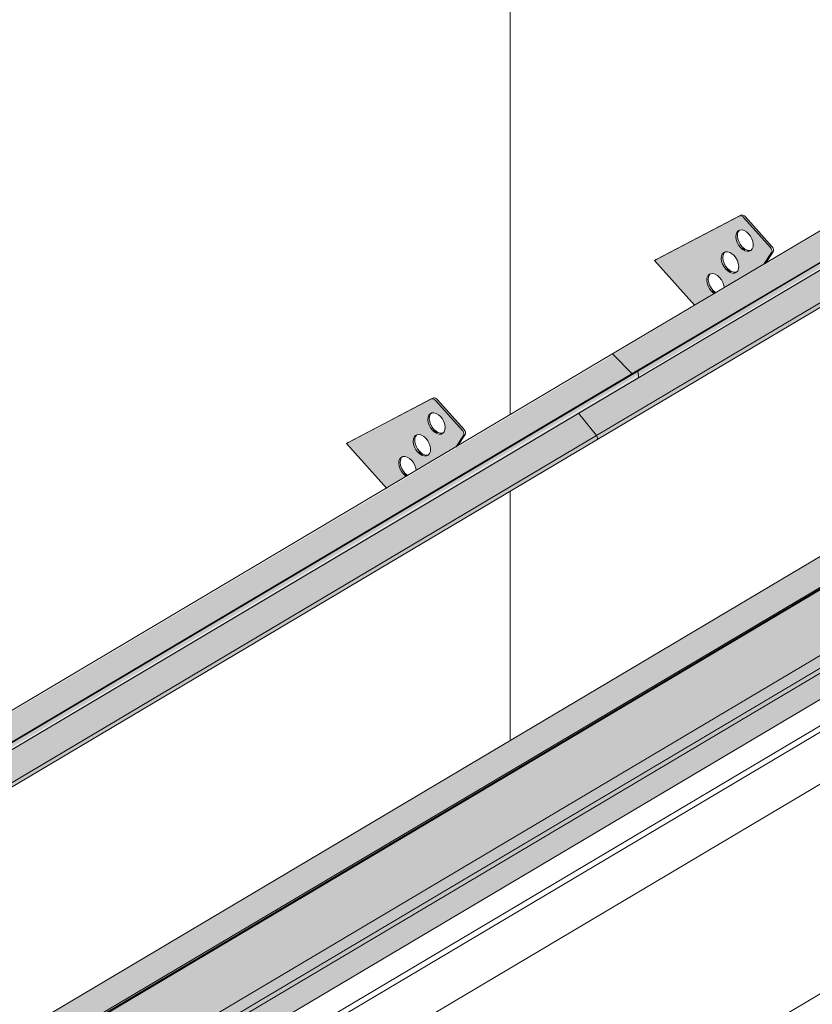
# Model space of a CAD drawing. Header units: centimetres. Extents: x 376 to 4434, y -323 to 48730.
# Tile 43 of 45: x 4147 to 4249, y 48231 to 48357. Entities that reach past the tile are written whole.
import ezdxf

# ---------------------------------------------------------------- set-up
doc = ezdxf.new("R2010")
doc.units = ezdxf.units.CM
for name, color, linetype, lineweight in [('A-GENM', 7, 'Continuous', 5), ('A-ROOF', 7, 'Continuous', 5), ('A-ROOF-OTLN', 7, 'Continuous', 5), ('A-ROOF-PATT', 7, 'Continuous', 50), ('A-WALL-PATT', 7, 'Continuous', 35)]:
    doc.layers.add(name, color=color, linetype=linetype, lineweight=lineweight)

# ---------------------------------------------------------------- blocks, each defined once
blk = doc.blocks.new('Construction_Roof-Accessories_Lindab_KOTEGL - Construction_Roof-Accessories_Lindab_KOTEGL-V17-_3D_ Kopia 1')
at = {"layer": 'A-GENM', "true_color": 0x383e42}
h = blk.add_hatch(color=250, dxfattribs=at)
h.paths.add_polyline_path([(-6515.65, 48297.07), (-6513.2, 48298.63), (-6513.71, 48299.18), (-6514.02, 48299.88), (-6514.01, 48300.62), (-6513.76, 48301.01), (-6513.27, 48301.13), (-6512.69, 48300.88), (-6512.17, 48300.32), (-6511.85, 48299.49), (-6511.75, 48299.38), (-6506.66, 48302.4), (-6505.73, 48303.96), (-6505.84, 48304.49), (-6509.27, 48308.33), (-6509.88, 48308.55), (-6520.79, 48302.82), (-6517.4, 48299.03)])
h.paths.add_polyline_path([(-6510.74, 48301.2), (-6511.32, 48301.45), (-6511.89, 48302.1), (-6512.17, 48302.85), (-6512.17, 48303.37), (-6511.89, 48303.83), (-6511.4, 48303.95), (-6510.82, 48303.7), (-6510.3, 48303.16), (-6509.98, 48302.31), (-6509.98, 48301.78), (-6510.25, 48301.32), (-6510.57, 48301.21)])
h.paths.add_polyline_path([(-6508.87, 48304.02), (-6509.45, 48304.27), (-6509.96, 48304.82), (-6510.29, 48305.66), (-6510.29, 48306.19), (-6510.02, 48306.65), (-6509.52, 48306.77), (-6508.94, 48306.52), (-6508.43, 48305.97), (-6508.1, 48305.12), (-6508.12, 48304.55), (-6508.38, 48304.14), (-6508.6, 48304.03)])
for points in [[(-6505.84, 48304.49), (-6505.64, 48304.61), (-6509.07, 48308.45), (-6509.27, 48308.33), (-6506.49, 48305.21)], [(-6509.73, 48304.51), (-6509.58, 48304.7), (-6509.96, 48305.31), (-6510.12, 48305.99), (-6510.19, 48306.25), (-6510.29, 48306.19), (-6510.27, 48305.52), (-6509.95, 48304.8), (-6509.77, 48304.56)], [(-6509.16, 48304.1), (-6509.05, 48304.27), (-6509.53, 48304.63), (-6509.7, 48304.49), (-6509.25, 48304.15)], [(-6511.6, 48301.7), (-6511.45, 48301.88), (-6511.84, 48302.5), (-6512, 48303.17), (-6512.06, 48303.43), (-6512.17, 48303.37), (-6512.15, 48302.7), (-6511.83, 48301.98), (-6511.64, 48301.75)], [(-6506.66, 48302.4), (-6506.46, 48302.52), (-6505.7, 48303.84)], [(-6511.03, 48301.28), (-6510.89, 48301.43), (-6511.4, 48301.81), (-6511.6, 48301.7), (-6511.11, 48301.32)], [(-6513.47, 48298.88), (-6513.27, 48298.99), (-6513.71, 48299.68), (-6513.87, 48300.35), (-6513.94, 48300.61), (-6514.04, 48300.55), (-6514.02, 48299.88), (-6513.7, 48299.16), (-6513.56, 48298.99)], [(-6513.1, 48298.58), (-6513, 48298.75), (-6513.27, 48298.99), (-6513.47, 48298.88), (-6513.2, 48298.63)]]:
    blk.add_hatch(color=250, dxfattribs=at).paths.add_polyline_path(points)
at = {"layer": 'A-GENM', "color": 250, "true_color": 0x2a2a2a}
for p, q in [((-6509.88, 48308.55), (-6520.79, 48302.82)), ((-6520.59, 48302.94), (-6509.68, 48308.66)), ((-6505.84, 48304.49), (-6509.27, 48308.33)), ((-6509.07, 48308.45), (-6505.64, 48304.61)), ((-6506.69, 48302.35), (-6505.7, 48303.84)), ((-6505.5, 48303.96), (-6506.5, 48302.47)), ((-6520.59, 48302.94), (-6520.79, 48302.82)), ((-6520.79, 48302.82), (-6515.61, 48297.02))]:
    blk.add_line(p, q, dxfattribs=at)
for points in [[(-6509.27, 48308.33, 0), (-6509.39, 48308.44, 0), (-6509.52, 48308.52, 0), (-6509.65, 48308.57, 0), (-6509.77, 48308.58, 0), (-6509.88, 48308.55, 0)], [(-6509.68, 48308.66, 0), (-6509.57, 48308.7, 0), (-6509.45, 48308.69, 0), (-6509.32, 48308.64, 0), (-6509.19, 48308.56, 0), (-6509.07, 48308.45, 0)], [(-6509.73, 48304.51, 0), (-6509.96, 48304.82, 0), (-6510.15, 48305.16, 0), (-6510.27, 48305.52, 0), (-6510.32, 48305.87, 0), (-6510.29, 48306.19, 0), (-6510.19, 48306.45, 0), (-6510.02, 48306.65, 0), (-6509.79, 48306.75, 0), (-6509.52, 48306.77, 0), (-6509.24, 48306.69, 0), (-6508.94, 48306.52, 0), (-6508.67, 48306.28, 0)], [(-6509.86, 48306.73, 0), (-6509.99, 48306.57, 0), (-6510.09, 48306.31, 0), (-6510.12, 48305.99, 0), (-6510.07, 48305.64, 0), (-6509.95, 48305.28, 0), (-6509.77, 48304.93, 0), (-6509.53, 48304.63, 0)], [(-6508.67, 48306.28, 0), (-6508.43, 48305.97, 0), (-6508.24, 48305.63, 0), (-6508.12, 48305.27, 0), (-6508.07, 48304.92, 0), (-6508.1, 48304.6, 0), (-6508.2, 48304.33, 0), (-6508.38, 48304.14, 0), (-6508.6, 48304.03, 0), (-6508.87, 48304.02, 0), (-6509.16, 48304.1, 0), (-6509.45, 48304.27, 0), (-6509.73, 48304.51, 0)], [(-6509.53, 48304.63, 0), (-6509.25, 48304.38, 0), (-6508.96, 48304.22, 0), (-6508.67, 48304.14, 0), (-6508.4, 48304.15, 0)], [(-6505.7, 48303.84, 0), (-6505.67, 48303.93, 0), (-6505.65, 48304.03, 0), (-6505.67, 48304.15, 0), (-6505.7, 48304.27, 0), (-6505.76, 48304.38, 0), (-6505.84, 48304.49, 0)], [(-6505.64, 48304.61, 0), (-6505.56, 48304.5, 0), (-6505.5, 48304.39, 0), (-6505.47, 48304.27, 0), (-6505.45, 48304.15, 0), (-6505.47, 48304.05, 0), (-6505.5, 48303.96, 0)], [(-6511.6, 48301.7, 0), (-6511.84, 48302, 0), (-6512.02, 48302.34, 0), (-6512.15, 48302.7, 0), (-6512.19, 48303.05, 0), (-6512.17, 48303.37, 0), (-6512.06, 48303.64, 0), (-6511.89, 48303.83, 0), (-6511.67, 48303.94, 0), (-6511.4, 48303.95, 0), (-6511.11, 48303.87, 0), (-6510.82, 48303.7, 0), (-6510.54, 48303.46, 0)], [(-6511.74, 48303.91, 0), (-6511.86, 48303.76, 0), (-6511.97, 48303.49, 0), (-6512, 48303.17, 0), (-6511.95, 48302.82, 0), (-6511.83, 48302.46, 0), (-6511.64, 48302.12, 0), (-6511.4, 48301.81, 0)], [(-6510.54, 48303.46, 0), (-6510.3, 48303.16, 0), (-6510.12, 48302.81, 0), (-6510, 48302.45, 0), (-6509.95, 48302.1, 0), (-6509.98, 48301.78, 0), (-6510.08, 48301.52, 0), (-6510.25, 48301.32, 0), (-6510.48, 48301.22, 0), (-6510.74, 48301.2, 0), (-6511.03, 48301.28, 0), (-6511.32, 48301.45, 0), (-6511.6, 48301.7, 0)], [(-6511.4, 48301.81, 0), (-6511.13, 48301.57, 0), (-6510.83, 48301.4, 0), (-6510.54, 48301.32, 0), (-6510.28, 48301.34, 0)], [(-6513.47, 48298.88, 0), (-6513.71, 48299.18, 0), (-6513.9, 48299.52, 0), (-6514.02, 48299.88, 0), (-6514.07, 48300.23, 0), (-6514.04, 48300.55, 0), (-6513.94, 48300.82, 0), (-6513.76, 48301.01, 0), (-6513.54, 48301.12, 0), (-6513.27, 48301.13, 0), (-6512.98, 48301.05, 0), (-6512.69, 48300.88, 0), (-6512.41, 48300.64, 0)], [(-6513.61, 48301.09, 0), (-6513.74, 48300.94, 0), (-6513.84, 48300.67, 0), (-6513.87, 48300.35, 0), (-6513.82, 48300, 0), (-6513.7, 48299.64, 0), (-6513.51, 48299.3, 0), (-6513.27, 48298.99, 0)], [(-6512.41, 48300.64, 0), (-6512.18, 48300.34, 0), (-6511.99, 48299.99, 0), (-6511.87, 48299.63, 0), (-6511.82, 48299.31, 0)], [(-6513.08, 48298.55, 0), (-6513.2, 48298.63, 0), (-6513.47, 48298.88, 0)], [(-6513.27, 48298.99, 0), (-6513, 48298.75, 0), (-6512.88, 48298.67, 0)]]:
    blk.add_polyline3d(points, dxfattribs=at)
blk = doc.blocks.new('Construction_Roof-Accessories_Lindab_SNO_KOTEGL - Construction_Roof-Accessories_Lindab_SNO-V18-_3D_ Kopia 1')
at = {"layer": 'A-GENM', "true_color": 0x383e42}
for points in [[(-6603.15, 48241.08), (-6483.93, 48311.8), (-6486.37, 48314.26), (-6605.59, 48243.53), (-6603.49, 48241.42)], [(-6602.35, 48240.8), (-6483.15, 48311.63), (-6483.24, 48312.14), (-6602.46, 48241.42), (-6602.37, 48240.91)], [(-6602.44, 48240.51), (-6483.13, 48311.38), (-6483.13, 48311.52), (-6602.35, 48240.68), (-6602.39, 48240.56)], [(-6607.77, 48233.12), (-6488.55, 48303.84), (-6490.86, 48306.7), (-6610.08, 48235.98), (-6608.55, 48234.08)], [(-6607.73, 48232.55), (-6488.42, 48303.42), (-6488.49, 48303.75), (-6488.57, 48303.83), (-6607.71, 48233.03), (-6607.66, 48232.65), (-6607.71, 48232.57)], [(-6605.59, 48243.53), (-6510.57, 48300.08), (-6605.63, 48243.57), (-6605.62, 48243.56)]]:
    blk.add_hatch(color=250, dxfattribs=at).paths.add_polyline_path(points)
at = {"layer": 'A-GENM', "color": 250, "true_color": 0x2a2a2a}
for p, q in [((-6486.57, 48314.32), (-6605.79, 48243.59)), ((-6486.37, 48314.26), (-6483.93, 48311.8)), ((-6602.55, 48241.44), (-6483.33, 48312.16)), ((-6602.46, 48241.42), (-6483.24, 48312.14)), ((-6483.33, 48312.16), (-6483.24, 48312.14)), ((-6483.24, 48312.14), (-6483.13, 48311.52)), ((-6602.45, 48240.51), (-6483.23, 48311.23)), ((-6490.87, 48306.72), (-6488.55, 48303.84)), ((-6607.77, 48233.12), (-6488.55, 48303.84)), ((-6607.74, 48232.55), (-6488.52, 48303.27))]:
    blk.add_line(p, q, dxfattribs=at)
for points in [[(-6486.58, 48314.31, 0), (-6486.54, 48314.33, 0), (-6486.5, 48314.33, 0), (-6486.46, 48314.32, 0), (-6486.41, 48314.29, 0), (-6486.37, 48314.26, 0)], [(-6483.13, 48311.52, 0), (-6483.13, 48311.43, 0), (-6483.14, 48311.35, 0), (-6483.17, 48311.28, 0), (-6483.22, 48311.23, 0), (-6483.23, 48311.23, 0)], [(-6488.55, 48303.84, 0), (-6488.49, 48303.75, 0), (-6488.45, 48303.66, 0), (-6488.42, 48303.56, 0), (-6488.42, 48303.47, 0), (-6488.43, 48303.39, 0), (-6488.46, 48303.32, 0), (-6488.5, 48303.28, 0), (-6488.52, 48303.27, 0)]]:
    blk.add_polyline3d(points, dxfattribs=at)
blk = doc.blocks.new('Construction_Roof-Accessories_Lindab_KOTEGL - Construction_Roof-Accessories_Lindab_KOTEGL-V21-_3D_ Kopia 1')
at = {"layer": 'A-GENM', "true_color": 0x383e42}
h = blk.add_hatch(color=250, dxfattribs=at)
h.paths.add_polyline_path([(-6475.91, 48320.64), (-6473.46, 48322.21), (-6473.97, 48322.75), (-6474.28, 48323.46), (-6474.27, 48324.19), (-6474.02, 48324.58), (-6473.53, 48324.71), (-6472.95, 48324.46), (-6472.43, 48323.89), (-6472.11, 48323.06), (-6472.01, 48322.96), (-6466.92, 48325.97), (-6465.99, 48327.53), (-6466.1, 48328.06), (-6469.58, 48331.92), (-6470.14, 48332.12), (-6481.05, 48326.4), (-6476.41, 48321.2)])
h.paths.add_polyline_path([(-6471, 48324.78), (-6471.58, 48325.02), (-6472.15, 48325.67), (-6472.43, 48326.42), (-6472.43, 48326.95), (-6472.15, 48327.4), (-6471.66, 48327.53), (-6471.08, 48327.28), (-6470.56, 48326.73), (-6470.24, 48325.88), (-6470.24, 48325.36), (-6470.51, 48324.9), (-6470.92, 48324.78)])
h.paths.add_polyline_path([(-6469.13, 48327.59), (-6469.71, 48327.84), (-6470.26, 48328.45), (-6470.55, 48329.24), (-6470.55, 48329.76), (-6470.26, 48330.23), (-6469.78, 48330.34), (-6469.2, 48330.09), (-6468.69, 48329.54), (-6468.36, 48328.7), (-6468.38, 48328.12), (-6468.64, 48327.71), (-6468.86, 48327.61)])
for points in [[(-6466.1, 48328.06), (-6465.9, 48328.18), (-6469.33, 48332.02), (-6469.53, 48331.9)], [(-6469.98, 48328.08), (-6469.79, 48328.2), (-6470.26, 48328.98), (-6470.38, 48329.56), (-6470.45, 48329.82), (-6470.55, 48329.76), (-6470.53, 48329.09), (-6470.14, 48328.28), (-6469.99, 48328.09)], [(-6469.42, 48327.67), (-6469.31, 48327.84), (-6469.94, 48328.11), (-6469.94, 48328.04), (-6469.51, 48327.73)], [(-6466.92, 48325.97), (-6466.72, 48326.09), (-6465.96, 48327.42)], [(-6471.86, 48325.27), (-6471.71, 48325.46), (-6472.1, 48326.07), (-6472.26, 48326.75), (-6472.32, 48327.01), (-6472.43, 48326.95), (-6472.41, 48326.28), (-6472.05, 48325.52), (-6471.9, 48325.32)], [(-6471.29, 48324.86), (-6471.15, 48325.01), (-6471.66, 48325.39), (-6471.86, 48325.27), (-6471.36, 48324.9)], [(-6473.73, 48322.45), (-6473.53, 48322.57), (-6473.97, 48323.25), (-6474.13, 48323.93), (-6474.19, 48324.19), (-6474.3, 48324.13), (-6474.28, 48323.46), (-6473.96, 48322.74), (-6473.82, 48322.57)], [(-6473.36, 48322.15), (-6473.26, 48322.32), (-6473.53, 48322.57), (-6473.73, 48322.45), (-6473.46, 48322.21)]]:
    blk.add_hatch(color=250, dxfattribs=at).paths.add_polyline_path(points)
at = {"layer": 'A-GENM', "color": 250, "true_color": 0x2a2a2a}
for p, q in [((-6480.85, 48326.52), (-6469.94, 48332.24)), ((-6470.14, 48332.12), (-6481.05, 48326.4)), ((-6466.1, 48328.06), (-6469.53, 48331.9)), ((-6469.33, 48332.02), (-6465.9, 48328.18)), ((-6466.96, 48325.92), (-6465.96, 48327.42)), ((-6465.76, 48327.53), (-6466.76, 48326.03)), ((-6480.85, 48326.52), (-6481.05, 48326.4)), ((-6481.05, 48326.4), (-6475.87, 48320.6))]:
    blk.add_line(p, q, dxfattribs=at)
for points in [[(-6469.53, 48331.9, 0), (-6469.65, 48332.02, 0), (-6469.78, 48332.1, 0), (-6469.91, 48332.14, 0), (-6470.03, 48332.15, 0), (-6470.14, 48332.12, 0)], [(-6469.94, 48332.24, 0), (-6469.83, 48332.27, 0), (-6469.71, 48332.26, 0), (-6469.58, 48332.22, 0), (-6469.45, 48332.14, 0), (-6469.33, 48332.02, 0)], [(-6469.98, 48328.08, 0), (-6470.22, 48328.39, 0), (-6470.41, 48328.73, 0), (-6470.53, 48329.09, 0), (-6470.58, 48329.44, 0), (-6470.55, 48329.76, 0), (-6470.45, 48330.03, 0), (-6470.28, 48330.22, 0), (-6470.05, 48330.33, 0), (-6469.78, 48330.34, 0), (-6469.49, 48330.26, 0), (-6469.2, 48330.09, 0), (-6468.93, 48329.85, 0)], [(-6470.12, 48330.3, 0), (-6470.25, 48330.15, 0), (-6470.35, 48329.88, 0), (-6470.38, 48329.56, 0), (-6470.33, 48329.21, 0), (-6470.21, 48328.85, 0), (-6470.02, 48328.51, 0), (-6469.79, 48328.2, 0)], [(-6468.93, 48329.85, 0), (-6468.69, 48329.54, 0), (-6468.5, 48329.2, 0), (-6468.38, 48328.84, 0), (-6468.33, 48328.49, 0), (-6468.36, 48328.17, 0), (-6468.46, 48327.91, 0), (-6468.64, 48327.71, 0), (-6468.86, 48327.61, 0), (-6469.13, 48327.59, 0), (-6469.42, 48327.67, 0), (-6469.71, 48327.84, 0), (-6469.98, 48328.08, 0)], [(-6471.86, 48325.27, 0), (-6472.1, 48325.57, 0), (-6472.28, 48325.92, 0), (-6472.41, 48326.28, 0), (-6472.45, 48326.63, 0), (-6472.43, 48326.95, 0), (-6472.32, 48327.21, 0), (-6472.15, 48327.4, 0), (-6471.93, 48327.51, 0), (-6471.66, 48327.53, 0), (-6471.37, 48327.45, 0), (-6471.08, 48327.28, 0), (-6470.8, 48327.03, 0)], [(-6472, 48327.49, 0), (-6472.12, 48327.33, 0), (-6472.23, 48327.07, 0), (-6472.26, 48326.75, 0), (-6472.21, 48326.4, 0), (-6472.09, 48326.04, 0), (-6471.9, 48325.69, 0), (-6471.66, 48325.39, 0)], [(-6469.79, 48328.2, 0), (-6469.51, 48327.96, 0), (-6469.22, 48327.79, 0), (-6468.93, 48327.71, 0), (-6468.66, 48327.73, 0)], [(-6465.96, 48327.42, 0), (-6465.93, 48327.5, 0), (-6465.91, 48327.61, 0), (-6465.93, 48327.72, 0), (-6465.96, 48327.84, 0), (-6466.02, 48327.96, 0), (-6466.1, 48328.06, 0)], [(-6465.9, 48328.18, 0), (-6465.82, 48328.08, 0), (-6465.76, 48327.96, 0), (-6465.73, 48327.84, 0), (-6465.71, 48327.72, 0), (-6465.73, 48327.62, 0), (-6465.76, 48327.53, 0)], [(-6470.8, 48327.03, 0), (-6470.56, 48326.73, 0), (-6470.38, 48326.39, 0), (-6470.26, 48326.03, 0), (-6470.21, 48325.67, 0), (-6470.24, 48325.36, 0), (-6470.34, 48325.09, 0), (-6470.51, 48324.9, 0), (-6470.74, 48324.79, 0), (-6471, 48324.78, 0), (-6471.29, 48324.86, 0), (-6471.58, 48325.02, 0), (-6471.86, 48325.27, 0)], [(-6473.73, 48322.45, 0), (-6473.97, 48322.75, 0), (-6474.16, 48323.1, 0), (-6474.28, 48323.46, 0), (-6474.33, 48323.81, 0), (-6474.3, 48324.13, 0), (-6474.19, 48324.39, 0), (-6474.02, 48324.58, 0), (-6473.8, 48324.69, 0), (-6473.53, 48324.71, 0), (-6473.24, 48324.63, 0), (-6472.95, 48324.46, 0), (-6472.67, 48324.21, 0)], [(-6473.87, 48324.67, 0), (-6474, 48324.51, 0), (-6474.1, 48324.25, 0), (-6474.13, 48323.93, 0), (-6474.08, 48323.58, 0), (-6473.96, 48323.22, 0), (-6473.77, 48322.87, 0), (-6473.53, 48322.57, 0)], [(-6471.66, 48325.39, 0), (-6471.39, 48325.14, 0), (-6471.09, 48324.98, 0), (-6470.8, 48324.9, 0), (-6470.54, 48324.91, 0)], [(-6472.67, 48324.21, 0), (-6472.44, 48323.91, 0), (-6472.25, 48323.57, 0), (-6472.13, 48323.21, 0), (-6472.08, 48322.88, 0)], [(-6473.34, 48322.13, 0), (-6473.46, 48322.21, 0), (-6473.73, 48322.45, 0)], [(-6473.53, 48322.57, 0), (-6473.26, 48322.32, 0), (-6473.14, 48322.24, 0)]]:
    blk.add_polyline3d(points, dxfattribs=at)
blk = doc.blocks.new('Construction_Roof-Accessories_Lindab_SNO_KOTEGL - Construction_Roof-Accessories_Lindab_SNO-V23-_3D_ Kopia 1')
at = {"layer": 'A-GENM', "true_color": 0x383e42}
for points in [[(-6483.93, 48311.8), (-6364.71, 48382.52), (-6367.15, 48384.98), (-6486.37, 48314.26), (-6484.27, 48312.14)], [(-6483.13, 48311.52), (-6363.91, 48382.24), (-6364.02, 48382.86), (-6483.24, 48312.14), (-6483.15, 48311.63)], [(-6483.22, 48311.23), (-6363.91, 48382.11), (-6363.91, 48382.24), (-6483.13, 48311.4), (-6483.17, 48311.28)], [(-6488.55, 48303.84), (-6369.33, 48374.56), (-6371.64, 48377.42), (-6490.86, 48306.7), (-6489.66, 48305.21)], [(-6488.5, 48303.28), (-6369.2, 48374.14), (-6369.27, 48374.48), (-6369.35, 48374.55), (-6488.49, 48303.75), (-6488.44, 48303.37), (-6488.49, 48303.29)], [(-6486.37, 48314.26), (-6394.43, 48368.97), (-6486.41, 48314.29), (-6486.39, 48314.28)]]:
    blk.add_hatch(color=250, dxfattribs=at).paths.add_polyline_path(points)
at = {"layer": 'A-GENM', "color": 250, "true_color": 0x2a2a2a}
for p, q in [((-6367.35, 48385.04), (-6486.57, 48314.32)), ((-6483.33, 48312.16), (-6364.11, 48382.88)), ((-6483.24, 48312.14), (-6364.02, 48382.86)), ((-6483.23, 48311.23), (-6364.01, 48381.95)), ((-6488.55, 48303.84), (-6369.33, 48374.56)), ((-6488.52, 48303.27), (-6369.3, 48373.99)), ((-6483.93, 48311.8), (-6486.37, 48314.26)), ((-6483.24, 48312.14), (-6483.33, 48312.16)), ((-6483.13, 48311.52), (-6483.24, 48312.14)), ((-6488.55, 48303.84), (-6490.87, 48306.72))]:
    blk.add_line(p, q, dxfattribs=at)
for points in [[(-6486.37, 48314.26, 0), (-6486.41, 48314.29, 0), (-6486.46, 48314.32, 0), (-6486.5, 48314.33, 0), (-6486.54, 48314.33, 0), (-6486.58, 48314.31, 0)], [(-6483.23, 48311.23, 0), (-6483.22, 48311.23, 0), (-6483.17, 48311.28, 0), (-6483.14, 48311.35, 0), (-6483.13, 48311.43, 0), (-6483.13, 48311.52, 0)], [(-6488.52, 48303.27, 0), (-6488.5, 48303.28, 0), (-6488.46, 48303.32, 0), (-6488.43, 48303.39, 0), (-6488.42, 48303.47, 0), (-6488.42, 48303.56, 0), (-6488.45, 48303.66, 0), (-6488.49, 48303.75, 0), (-6488.55, 48303.84, 0)]]:
    blk.add_polyline3d(points, dxfattribs=at)

msp = doc.modelspace()

# ---------------------------------------------------------------- hatches: boundary and pattern name
at = {"layer": 'A-ROOF-OTLN', "true_color": 0x383e42}
h = msp.add_hatch(color=250, dxfattribs=at)
h.paths.add_polyline_path([(3629.69, 47915.77), (4357.83, 48347.76), (4357.77, 48347.83), (3629.54, 47915.84)])
h.paths.add_polyline_path([(4359.05, 48348.43), (4363.41, 48351.06), (4363.23, 48351.07), (4358.91, 48348.51)])
h.paths.add_polyline_path([(4365.45, 48352.23), (4380.8, 48361.34), (4380.65, 48361.41), (4365.28, 48352.29), (4365.44, 48352.23)])
h = msp.add_hatch(color=250, dxfattribs=at)
h.paths.add_polyline_path([(3634.3, 47908.5), (3635.18, 47908.62), (3635.96, 47909.13), (3636.41, 47909.82), (3636.65, 47910.67), (3636.75, 47911.23), (3636.87, 47911.28), (3636.97, 47911.42), (3637.1, 47911.63), (3637.1, 47911.73), (3649.44, 47919.16), (3648.91, 47920.02), (3648.67, 47921.68), (3648.78, 47924.16), (3649.37, 47924.92), (3650.07, 47925.42), (3651.02, 47925.83), (3652.48, 47926.14), (3653.37, 47926.23), (3655.38, 47926.05), (3656.53, 47925.74), (3657.11, 47925.5), (3657.89, 47925.01), (3658.54, 47924.45), (4360.42, 48340.91), (4360.34, 48340.95), (4359.26, 48341.71), (4358.4, 48343.04), (4357.95, 48344.67), (4357.81, 48345.86), (4357.83, 48347.71), (3629.69, 47915.77), (3629.54, 47914.48), (3629.57, 47913.82), (3629.85, 47912.7), (3630.35, 47911.58), (3631.03, 47910.55), (3631.88, 47909.66), (3632.96, 47908.92), (3633.43, 47908.69), (3633.94, 47908.58)])
h.paths.add_polyline_path([(3652.97, 47921.14), (3655.63, 47922.83), (3652.14, 47924.21), (3651.53, 47924.27), (3651.01, 47924.45), (3650, 47924.16), (3649.37, 47923.47), (3649.14, 47922.78), (3649.76, 47922.17), (3650.71, 47921.65), (3652.04, 47921.27), (3652.93, 47921.14)])
h.paths.add_polyline_path([(4367.56, 48345.04), (4383.66, 48354.7), (4382.47, 48355.75), (4382.04, 48356.24), (4381.4, 48357.24), (4380.8, 48358.88), (4380.68, 48359.4), (4380.68, 48360.68), (4380.68, 48361.26), (4365.45, 48352.23), (4366.22, 48351.87), (4367, 48351.28), (4367.36, 48350.81), (4367.56, 48350.26), (4367.56, 48345.15)])
h.paths.add_polyline_path([(4362.87, 48347.59), (4363.91, 48347.72), (4363.53, 48348.51), (4363.28, 48349.1), (4363.2, 48350.1), (4363.41, 48351.01), (4359.05, 48348.43), (4359.81, 48348.07), (4361.04, 48347.74), (4362.15, 48347.62), (4362.83, 48347.6)])
msp.add_hatch(color=250, dxfattribs=at).paths.add_polyline_path([(3637.6, 47910.41), (4388.85, 48356.18), (4388.8, 48356.65), (4388.48, 48357.07), (4388.08, 48357.2), (4387.4, 48356.81), (3637.1, 47911.63), (3637.49, 47911.39), (3637.74, 47910.92), (3637.68, 47910.49), (3637.64, 47910.45)])
h = msp.add_hatch(color=250, dxfattribs=at)
h.paths.add_polyline_path([(3635.88, 47908.76), (3653.35, 47919.12), (3654.32, 47919.99), (3654.55, 47920.46), (3637.74, 47910.61), (3637.68, 47910.69), (3637.33, 47910.54), (3637.33, 47910.63), (3637.74, 47910.92), (3637.46, 47911.42), (3637.33, 47911.45), (3636.86, 47911.17), (3636.59, 47909.81), (3636.21, 47909.13), (3636.03, 47908.92)])
h.paths.add_polyline_path([(3656.36, 47921.54), (3657.41, 47922.06), (3657.14, 47922), (3656.43, 47921.58)])
h.paths.add_polyline_path([(3658.65, 47922.27), (4387.13, 48354.48), (4387.53, 48354.93), (4387.71, 48355.38), (3658.6, 47922.87), (3658.65, 47922.38)])
at = {"layer": 'A-ROOF-PATT', "lineweight": 5}
h = msp.add_hatch(dxfattribs=at)
h.set_pattern_fill('FP_22', color=256, style=0, pattern_type=2)
h.set_pattern_definition([(90, (-7583.53, 41453.13), (-111.262, 27.33), [])])
h.paths.add_polyline_path([(3628.93, 47919.62), (4373.35, 48361.34), (4062.65, 48709.25), (3318.16, 48267.62), (3625.62, 47923.33)])
h.paths.add_polyline_path([(3625.41, 47949.66), (3625.41, 47949.8), (3625.25, 47949.74), (3624.77, 47949.79), (3625.3, 47950.18), (3622.73, 47953.55), (3622.77, 47953.84), (3627.39, 47960.59), (3627.55, 47960.83), (3638.01, 47967.03), (3632.87, 47972.79), (3634.76, 47973.79), (3643.86, 47978.48), (3644.42, 47978.32), (3644.58, 47978.41), (3647.95, 47974.53), (3647.81, 47974.45), (3647.95, 47973.81), (3648.07, 47973.8), (3647.19, 47972.48), (3717.49, 48014.18), (3712.35, 48019.94), (3714.42, 48021.03), (3723.34, 48025.63), (3723.9, 48025.46), (3724.06, 48025.56), (3727.43, 48021.68), (3727.3, 48021.6), (3727.43, 48020.95), (3727.55, 48020.95), (3726.67, 48019.63), (3757.23, 48037.75), (3752.09, 48043.51), (3753.98, 48044.52), (3763.08, 48049.2), (3763.64, 48049.04), (3763.8, 48049.13), (3767.17, 48045.25), (3767.04, 48045.17), (3767.17, 48044.53), (3767.29, 48044.52), (3766.41, 48043.2), (3836.71, 48084.9), (3831.57, 48090.66), (3833.46, 48091.66), (3842.57, 48096.35), (3843.12, 48096.19), (3843.28, 48096.28), (3846.65, 48092.4), (3846.52, 48092.32), (3846.65, 48091.68), (3846.77, 48091.67), (3845.89, 48090.35), (3876.45, 48108.48), (3871.31, 48114.23), (3873.2, 48115.24), (3882.31, 48119.92), (3882.86, 48119.76), (3883.02, 48119.86), (3886.39, 48115.98), (3886.26, 48115.9), (3886.39, 48115.25), (3886.51, 48115.24), (3885.63, 48113.92), (3955.93, 48155.62), (3950.79, 48161.38), (3952.68, 48162.39), (3961.79, 48167.07), (3962.34, 48166.91), (3962.5, 48167), (3965.87, 48163.12), (3965.76, 48162.95), (3965.87, 48162.4), (3965.99, 48162.39), (3965.11, 48161.07), (3995.67, 48179.2), (3990.53, 48184.95), (3992.42, 48185.96), (4001.53, 48190.64), (4002.08, 48190.48), (4002.24, 48190.58), (4005.61, 48186.7), (4005.48, 48186.62), (4005.61, 48185.97), (4005.73, 48185.96), (4004.85, 48184.65), (4075.15, 48226.35), (4070.01, 48232.1), (4071.9, 48233.11), (4081.01, 48237.79), (4081.56, 48237.63), (4081.73, 48237.73), (4085.09, 48233.85), (4084.96, 48233.77), (4085.09, 48233.12), (4085.21, 48233.11), (4084.33, 48231.79), (4114.89, 48249.92), (4109.75, 48255.68), (4111.64, 48256.68), (4120.75, 48261.37), (4121.3, 48261.2), (4121.47, 48261.3), (4124.83, 48257.42), (4124.7, 48257.34), (4124.83, 48256.69), (4124.95, 48256.69), (4124.3, 48255.51), (4194.37, 48297.07), (4189.23, 48302.82), (4191.12, 48303.83), (4200.23, 48308.51), (4200.78, 48308.35), (4200.95, 48308.45), (4204.32, 48304.57), (4204.18, 48304.49), (4204.32, 48303.84), (4204.43, 48303.84), (4203.55, 48302.52), (4234.11, 48320.64), (4228.97, 48326.4), (4230.86, 48327.4), (4239.97, 48332.09), (4240.52, 48331.93), (4240.69, 48332.02), (4244.06, 48328.14), (4243.92, 48328.06), (4244.06, 48327.42), (4244.17, 48327.41), (4243.29, 48326.09), (4313.59, 48367.79), (4308.45, 48373.55), (4310.34, 48374.55), (4319.45, 48379.24), (4320, 48379.07), (4320.17, 48379.17), (4323.54, 48375.29), (4323.4, 48375.21), (4323.54, 48374.56), (4323.65, 48374.56), (4322.78, 48373.24), (4342.83, 48385.02), (4342.91, 48384.94), (4345.31, 48382.52), (4346, 48382.86), (4346.07, 48382.01), (4345.7, 48381.77), (4338.38, 48377.42), (4340.82, 48374.29), (4340.73, 48374), (3625.46, 47949.69)])
h.paths.add_polyline_path([(3640.75, 47968.66), (3641.83, 47969.3), (3641.67, 47969.95), (3641.13, 47970.7), (3640.67, 47971.02), (3640.12, 47971.08), (3639.72, 47970.78), (3639.76, 47970.6), (3639.82, 47970.63), (3639.86, 47969.89), (3640.18, 47969.21), (3640.66, 47968.71)])
h.paths.add_polyline_path([(3642.91, 47971.17), (3643.41, 47971.29), (3643.68, 47971.74), (3643.66, 47972.41), (3643.35, 47973.12), (3642.76, 47973.71), (3642.26, 47973.91), (3641.76, 47973.79), (3641.49, 47973.34), (3641.69, 47973.45), (3641.71, 47972.78), (3642.06, 47972.03), (3642.62, 47971.48), (3642.74, 47971.31), (3642.7, 47971.22), (3642.86, 47971.18)])
h.paths.add_polyline_path([(3644.79, 47973.98), (3645.28, 47974.1), (3645.55, 47974.56), (3645.53, 47975.23), (3645.23, 47975.93), (3644.71, 47976.48), (3644.13, 47976.73), (3643.64, 47976.61), (3643.36, 47976.15), (3643.55, 47976.15), (3643.58, 47975.6), (3643.95, 47974.82), (3644.5, 47974.29), (3644.7, 47974.18), (3644.5, 47974.06), (3644.73, 47974)])
h.paths.add_polyline_path([(3720.23, 48015.81), (3721.31, 48016.45), (3721.11, 48017.17), (3720.61, 48017.85), (3720.15, 48018.16), (3719.6, 48018.23), (3719.2, 48017.93), (3719.24, 48017.75), (3719.3, 48017.78), (3719.32, 48017.11), (3719.66, 48016.36), (3720.14, 48015.86)])
h.paths.add_polyline_path([(3722.39, 48018.32), (3722.89, 48018.44), (3723.16, 48018.89), (3723.14, 48019.56), (3722.83, 48020.27), (3722.32, 48020.82), (3721.74, 48021.06), (3721.24, 48020.94), (3720.97, 48020.48), (3721.17, 48020.6), (3721.19, 48019.93), (3721.54, 48019.18), (3722.1, 48018.63), (3722.22, 48018.46), (3722.18, 48018.37), (3722.34, 48018.33)])
h.paths.add_polyline_path([(3724.27, 48021.13), (3724.76, 48021.25), (3725.03, 48021.71), (3725.01, 48022.38), (3724.71, 48023.08), (3724.19, 48023.63), (3723.61, 48023.88), (3723.12, 48023.76), (3722.84, 48023.3), (3723.03, 48023.3), (3723.06, 48022.75), (3723.46, 48021.94), (3723.98, 48021.44), (3724.18, 48021.33), (3723.98, 48021.21), (3724.22, 48021.14)])
h.paths.add_polyline_path([(3759.97, 48039.38), (3761.05, 48040.02), (3760.89, 48040.68), (3760.35, 48041.43), (3759.89, 48041.74), (3759.34, 48041.8), (3758.94, 48041.5), (3758.98, 48041.32), (3759.04, 48041.36), (3759.06, 48040.69), (3759.41, 48039.93), (3759.88, 48039.43)])
h.paths.add_polyline_path([(3762.13, 48041.89), (3762.63, 48042.01), (3762.9, 48042.47), (3762.88, 48043.14), (3762.57, 48043.84), (3761.98, 48044.43), (3761.48, 48044.64), (3760.98, 48044.52), (3760.71, 48044.06), (3760.91, 48044.18), (3760.93, 48043.51), (3761.28, 48042.75), (3761.84, 48042.2), (3761.96, 48042.04), (3761.92, 48041.95), (3762.08, 48041.9)])
h.paths.add_polyline_path([(3764.01, 48044.7), (3764.5, 48044.83), (3764.77, 48045.28), (3764.75, 48045.95), (3764.45, 48046.66), (3763.93, 48047.21), (3763.35, 48047.45), (3762.86, 48047.33), (3762.58, 48046.87), (3762.77, 48046.87), (3762.8, 48046.32), (3763.15, 48045.57), (3763.72, 48045.02), (3763.92, 48044.9), (3763.72, 48044.78), (3763.96, 48044.72)])
h.paths.add_polyline_path([(3839.45, 48086.53), (3840.53, 48087.17), (3840.33, 48087.89), (3839.83, 48088.57), (3839.38, 48088.89), (3838.82, 48088.95), (3838.42, 48088.65), (3838.46, 48088.47), (3838.52, 48088.5), (3838.54, 48087.83), (3838.89, 48087.08), (3839.36, 48086.58)])
h.paths.add_polyline_path([(3841.61, 48089.04), (3842.11, 48089.16), (3842.38, 48089.62), (3842.36, 48090.29), (3842.05, 48090.99), (3841.54, 48091.54), (3840.96, 48091.78), (3840.46, 48091.66), (3840.19, 48091.21), (3840.39, 48091.32), (3840.41, 48090.65), (3840.8, 48089.85), (3841.32, 48089.35), (3841.44, 48089.18), (3841.4, 48089.09), (3841.56, 48089.05)])
h.paths.add_polyline_path([(3843.49, 48091.85), (3843.98, 48091.97), (3844.25, 48092.43), (3844.21, 48093.16), (3843.93, 48093.8), (3843.41, 48094.35), (3842.83, 48094.6), (3842.34, 48094.48), (3842.07, 48094.02), (3842.25, 48094.02), (3842.28, 48093.47), (3842.68, 48092.66), (3843.2, 48092.16), (3843.4, 48092.05), (3843.2, 48091.93), (3843.44, 48091.87)])
h.paths.add_polyline_path([(3879.19, 48110.1), (3880.27, 48110.74), (3880.11, 48111.4), (3879.57, 48112.15), (3879.12, 48112.46), (3878.56, 48112.52), (3878.16, 48112.23), (3878.2, 48112.04), (3878.26, 48112.08), (3878.28, 48111.41), (3878.63, 48110.65), (3879.1, 48110.16)])
h.paths.add_polyline_path([(3881.35, 48112.61), (3881.85, 48112.73), (3882.12, 48113.19), (3882.1, 48113.86), (3881.79, 48114.56), (3881.21, 48115.15), (3880.7, 48115.36), (3880.2, 48115.24), (3879.93, 48114.78), (3880.13, 48114.9), (3880.15, 48114.23), (3880.5, 48113.47), (3881.06, 48112.92), (3881.18, 48112.76), (3881.14, 48112.67), (3881.3, 48112.63)])
h.paths.add_polyline_path([(3883.23, 48115.43), (3883.72, 48115.55), (3884, 48116), (3883.98, 48116.67), (3883.67, 48117.38), (3883.15, 48117.93), (3882.57, 48118.17), (3882.08, 48118.05), (3881.81, 48117.6), (3881.99, 48117.6), (3882.02, 48117.04), (3882.37, 48116.29), (3882.94, 48115.74), (3883.14, 48115.62), (3882.94, 48115.51), (3883.18, 48115.44)])
h.paths.add_polyline_path([(3958.67, 48157.25), (3959.75, 48157.89), (3959.55, 48158.61), (3959.05, 48159.3), (3958.6, 48159.61), (3958.04, 48159.67), (3957.64, 48159.37), (3957.68, 48159.19), (3957.74, 48159.23), (3957.76, 48158.56), (3958.11, 48157.8), (3958.58, 48157.3)])
h.paths.add_polyline_path([(3960.83, 48159.76), (3961.33, 48159.88), (3961.6, 48160.34), (3961.58, 48161.01), (3961.27, 48161.71), (3960.76, 48162.26), (3960.18, 48162.51), (3959.69, 48162.39), (3959.41, 48161.93), (3959.61, 48162.05), (3959.63, 48161.38), (3959.98, 48160.62), (3960.55, 48160.07), (3960.66, 48159.91), (3960.62, 48159.82), (3960.78, 48159.77)])
h.paths.add_polyline_path([(3962.71, 48162.58), (3963.2, 48162.7), (3963.48, 48163.15), (3963.46, 48163.82), (3963.15, 48164.53), (3962.63, 48165.08), (3962.05, 48165.32), (3961.56, 48165.2), (3961.29, 48164.74), (3961.47, 48164.74), (3961.5, 48164.19), (3961.9, 48163.38), (3962.42, 48162.89), (3962.62, 48162.77), (3962.42, 48162.65), (3962.66, 48162.59)])
h.paths.add_polyline_path([(3998.41, 48180.83), (3999.49, 48181.47), (3999.33, 48182.12), (3998.79, 48182.87), (3998.34, 48183.18), (3997.78, 48183.25), (3997.38, 48182.95), (3997.42, 48182.77), (3997.48, 48182.8), (3997.5, 48182.13), (3997.85, 48181.38), (3998.32, 48180.88)])
h.paths.add_polyline_path([(4000.57, 48183.33), (4001.07, 48183.45), (4001.34, 48183.91), (4001.32, 48184.58), (4001.01, 48185.28), (4000.43, 48185.88), (3999.92, 48186.08), (3999.43, 48185.96), (3999.15, 48185.5), (3999.35, 48185.62), (3999.37, 48184.95), (3999.72, 48184.2), (4000.29, 48183.64), (4000.4, 48183.48), (4000.36, 48183.39), (4000.52, 48183.35)])
h.paths.add_polyline_path([(4002.45, 48186.15), (4002.94, 48186.27), (4003.22, 48186.73), (4003.2, 48187.4), (4002.89, 48188.1), (4002.37, 48188.65), (4001.79, 48188.9), (4001.3, 48188.78), (4001.03, 48188.32), (4001.21, 48188.32), (4001.24, 48187.77), (4001.59, 48187.01), (4002.16, 48186.46), (4002.36, 48186.35), (4002.16, 48186.23), (4002.4, 48186.16)])
h.paths.add_polyline_path([(4077.89, 48227.97), (4078.97, 48228.61), (4078.81, 48229.27), (4078.27, 48230.02), (4077.82, 48230.33), (4077.26, 48230.39), (4076.86, 48230.1), (4076.9, 48229.92), (4076.96, 48229.95), (4076.98, 48229.28), (4077.33, 48228.52), (4077.8, 48228.03)])
h.paths.add_polyline_path([(4080.06, 48230.48), (4080.55, 48230.6), (4080.82, 48231.06), (4080.8, 48231.73), (4080.49, 48232.43), (4079.91, 48233.02), (4079.4, 48233.23), (4078.91, 48233.11), (4078.63, 48232.65), (4078.83, 48232.77), (4078.85, 48232.1), (4079.2, 48231.34), (4079.77, 48230.79), (4079.88, 48230.63), (4079.84, 48230.54), (4080, 48230.5)])
h.paths.add_polyline_path([(4081.93, 48233.3), (4082.42, 48233.42), (4082.7, 48233.88), (4082.68, 48234.55), (4082.37, 48235.25), (4081.86, 48235.8), (4081.27, 48236.04), (4080.78, 48235.92), (4080.51, 48235.47), (4080.69, 48235.47), (4080.73, 48234.91), (4081.12, 48234.1), (4081.64, 48233.61), (4081.84, 48233.49), (4081.64, 48233.38), (4081.88, 48233.31)])
h.paths.add_polyline_path([(4117.63, 48251.55), (4118.71, 48252.19), (4118.55, 48252.84), (4118.01, 48253.59), (4117.47, 48253.93), (4117, 48253.97), (4116.6, 48253.67), (4116.64, 48253.49), (4116.7, 48253.52), (4116.72, 48252.85), (4117.07, 48252.1), (4117.54, 48251.6)])
h.paths.add_polyline_path([(4119.8, 48254.06), (4120.29, 48254.18), (4120.56, 48254.63), (4120.54, 48255.3), (4120.23, 48256.01), (4119.65, 48256.6), (4119.14, 48256.8), (4118.65, 48256.68), (4118.37, 48256.23), (4118.57, 48256.34), (4118.59, 48255.67), (4118.94, 48254.92), (4119.51, 48254.37), (4119.62, 48254.2), (4119.59, 48254.11), (4119.74, 48254.07)])
h.paths.add_polyline_path([(4121.67, 48256.87), (4122.16, 48256.99), (4122.44, 48257.45), (4122.42, 48258.12), (4122.11, 48258.82), (4121.6, 48259.37), (4121.01, 48259.62), (4120.51, 48259.49), (4120.25, 48259.04), (4120.44, 48259.04), (4120.47, 48258.49), (4120.81, 48257.73), (4121.38, 48257.18), (4121.58, 48257.07), (4121.38, 48256.95), (4121.62, 48256.89)])
h.paths.add_polyline_path([(4197.11, 48298.7), (4198.19, 48299.34), (4198.03, 48299.99), (4197.49, 48300.74), (4197.04, 48301.05), (4196.48, 48301.12), (4196.08, 48300.82), (4196.12, 48300.64), (4196.18, 48300.67), (4196.2, 48300), (4196.55, 48299.25), (4197.02, 48298.75)])
h.paths.add_polyline_path([(4199.28, 48301.2), (4199.77, 48301.32), (4200.04, 48301.78), (4200.02, 48302.45), (4199.72, 48303.16), (4199.13, 48303.75), (4198.62, 48303.95), (4198.13, 48303.83), (4197.85, 48303.37), (4198.05, 48303.49), (4198.07, 48302.82), (4198.42, 48302.07), (4198.99, 48301.52), (4199.1, 48301.35), (4199.07, 48301.26), (4199.22, 48301.22)])
h.paths.add_polyline_path([(4201.15, 48304.02), (4201.64, 48304.14), (4201.92, 48304.6), (4201.9, 48305.27), (4201.59, 48305.97), (4201.08, 48306.52), (4200.49, 48306.77), (4200, 48306.65), (4199.73, 48306.19), (4199.92, 48306.19), (4199.95, 48305.64), (4200.29, 48304.88), (4200.86, 48304.33), (4201.06, 48304.22), (4200.86, 48304.1), (4201.1, 48304.03)])
h.paths.add_polyline_path([(4236.85, 48322.27), (4237.93, 48322.91), (4237.77, 48323.57), (4237.23, 48324.31), (4236.78, 48324.63), (4236.22, 48324.69), (4235.82, 48324.39), (4235.86, 48324.21), (4235.92, 48324.25), (4235.94, 48323.58), (4236.29, 48322.82), (4236.76, 48322.32)])
h.paths.add_polyline_path([(4239.02, 48324.78), (4239.51, 48324.9), (4239.78, 48325.36), (4239.76, 48326.03), (4239.46, 48326.73), (4238.87, 48327.32), (4238.36, 48327.53), (4237.87, 48327.4), (4237.59, 48326.95), (4237.79, 48327.07), (4237.81, 48326.4), (4238.16, 48325.64), (4238.73, 48325.09), (4238.84, 48324.92), (4238.81, 48324.84), (4238.96, 48324.79)])
h.paths.add_polyline_path([(4240.89, 48327.59), (4241.38, 48327.71), (4241.66, 48328.17), (4241.64, 48328.84), (4241.33, 48329.54), (4240.82, 48330.09), (4240.23, 48330.34), (4239.74, 48330.22), (4239.47, 48329.76), (4239.66, 48329.76), (4239.69, 48329.21), (4240.08, 48328.4), (4240.6, 48327.9), (4240.8, 48327.79), (4240.6, 48327.67), (4240.84, 48327.61)])
h.paths.add_polyline_path([(4316.33, 48369.42), (4317.41, 48370.06), (4317.25, 48370.71), (4316.71, 48371.46), (4316.26, 48371.77), (4315.7, 48371.84), (4315.3, 48371.54), (4315.34, 48371.36), (4315.4, 48371.39), (4315.42, 48370.72), (4315.77, 48369.97), (4316.24, 48369.47)])
h.paths.add_polyline_path([(4318.5, 48371.93), (4318.99, 48372.05), (4319.26, 48372.5), (4319.24, 48373.17), (4318.94, 48373.88), (4318.35, 48374.47), (4317.84, 48374.67), (4317.35, 48374.55), (4317.07, 48374.1), (4317.27, 48374.21), (4317.29, 48373.54), (4317.64, 48372.79), (4318.21, 48372.24), (4318.32, 48372.07), (4318.29, 48371.98), (4318.44, 48371.94)])
h.paths.add_polyline_path([(4320.37, 48374.74), (4320.86, 48374.86), (4321.14, 48375.32), (4321.12, 48375.99), (4320.81, 48376.69), (4320.3, 48377.24), (4319.72, 48377.49), (4319.22, 48377.37), (4318.95, 48376.91), (4319.14, 48376.91), (4319.17, 48376.34), (4319.51, 48375.6), (4320.08, 48375.05), (4320.28, 48374.94), (4320.08, 48374.82), (4320.32, 48374.76)])
at = {"layer": 'A-ROOF-PATT', "true_color": 0xc7ae96}
h = msp.add_hatch(color=253, dxfattribs=at)
h.paths.add_polyline_path([(3629.37, 47915.92), (4357.74, 48348), (4357.58, 48348.66), (4357.67, 48350.63), (4358.28, 48351.42), (4358.98, 48351.91), (4359.92, 48352.32), (4361.24, 48352.62), (4362.28, 48352.72), (4364.29, 48352.55), (4365.25, 48352.45), (4380.48, 48361.49), (4373.42, 48361.26), (3628.93, 47919.62), (3629, 47919.08)])
h.paths.add_polyline_path([(4358.76, 48348.6), (4362.94, 48351.08), (4362.28, 48351.11), (4360.34, 48350.8), (4359.92, 48350.69), (4358.98, 48350.26), (4358.28, 48349.71), (4358.05, 48349.27), (4358.67, 48348.66)])
h = msp.add_hatch(color=253, dxfattribs=at)
h.paths.add_polyline_path([(3629.37, 47901.45), (3648.67, 47912.9), (3648.67, 47916.35), (3635.09, 47908.39), (3634.3, 47908.33), (3633.1, 47908.69), (3632.2, 47909.23), (3631.52, 47909.81), (3630.6, 47910.96), (3630.01, 47912.03), (3629.57, 47913.28), (3629.43, 47913.83), (3629.37, 47914.89), (3629.54, 47915.84), (4357.74, 48347.82), (4357.74, 48348), (3629.37, 47915.84), (3629.37, 47908.5)])
h.paths.add_polyline_path([(3658.65, 47918.82), (4357.74, 48333.52), (4357.74, 48336.97), (3658.65, 47922.27), (3658.65, 47919.08)])
h.paths.add_polyline_path([(4367.56, 48339.35), (4380.48, 48347.01), (4380.48, 48350.46), (4367.56, 48342.8), (4367.56, 48340.78)])
h.paths.add_polyline_path([(4358.91, 48348.51), (4362.94, 48350.94), (4362.94, 48351.08), (4358.76, 48348.6)])
h.paths.add_polyline_path([(4365.28, 48352.29), (4380.48, 48361.41), (4380.48, 48361.49), (4365.08, 48352.35)])
at = {"layer": 'A-ROOF-PATT', "lineweight": 5}
h = msp.add_hatch(dxfattribs=at)
h.set_pattern_fill('FP_24', color=256, style=0, pattern_type=2)
h.set_pattern_definition([(30.677, (-7475.657, 52070.035), (-0.0007, 27.033836), [])])
h.paths.add_polyline_path([(3628.93, 47897.01), (3648.67, 47908.72), (3648.67, 47912.9), (3629.37, 47901.45), (3628.93, 47901.65), (3628.93, 47901.45)])
h.paths.add_polyline_path([(3658.65, 47914.64), (4357.58, 48329.25), (4357.58, 48333.43), (3658.65, 47918.82)])
h.paths.add_polyline_path([(4367.56, 48335.17), (4373.42, 48338.65), (4373.42, 48342.82), (4367.56, 48339.35), (4367.56, 48335.7)])
at = {"layer": 'A-WALL-PATT', "lineweight": 5}
h = msp.add_hatch(dxfattribs=at)
h.set_pattern_fill('FP_19', color=256, style=0, pattern_type=2)
h.set_pattern_definition([(30.677, (-7494.12, 52078.595), (-0.0007, 27.033836), [])])
h.paths.add_polyline_path([(4026.67, 47924.47), (4337.72, 48108.98), (4337.81, 48300.96), (4338.41, 48301.93), (4339.49, 48302.76), (4354.96, 48313.23), (4354.96, 48327.69), (4026.67, 48132.95), (4026.67, 47926.05)])
h.paths.add_polyline_path([(4068.17, 48021.76), (4064.42, 48023.5), (4064.42, 48033.71), (4072.37, 48038.43), (4076.12, 48036.69), (4076.12, 48026.47), (4069.65, 48022.64)])
h.paths.add_polyline_path([(4071.17, 48028.22), (4071.2, 48028.24), (4071.16, 48028.24)])
h.paths.add_polyline_path([(4154.44, 48061.22), (4154.44, 48061.28), (4154.32, 48061.34), (4154.32, 48065.22), (4151.56, 48066.67), (4150.1, 48065.8), (4150.1, 48172.23), (4242.82, 48227.24), (4242.94, 48121.05), (4245.87, 48119.51), (4245.85, 48115.44), (4154.46, 48061.23)])
h.paths.add_polyline_path([(4347.7, 48114.9), (4354.96, 48119.21), (4354.96, 48301.13), (4347.7, 48296.15), (4347.7, 48116.49)])
h.paths.add_polyline_path([(4266.1, 48251.82), (4265.78, 48251.94), (4265.77, 48251.88), (4264.66, 48252.47), (4264.65, 48252.95), (4264.74, 48260.59), (4264.98, 48260.85), (4271.1, 48264.39), (4271.92, 48264.01), (4275.77, 48266.8), (4276.19, 48266.89), (4277.1, 48266.46), (4277.99, 48265.59), (4278.64, 48264.5), (4278.87, 48263.49), (4278.64, 48262.87), (4278.32, 48262.6), (4272.39, 48258.08), (4272.33, 48255.85), (4271.93, 48255.28), (4266.49, 48252.05)])

# ---------------------------------------------------------------- linework, layer by layer
at = {"layer": 'A-ROOF'}
msp.add_line((4357.58, 48329.25), (3658.65, 47914.64), dxfattribs=at)
at = {"layer": 'A-ROOF-OTLN'}
for p, q in [((3625.62, 47917.66), (4376.73, 48363.22)), ((4387.99, 48357.16), (3636.88, 47911.6)), ((3637.59, 47910.4), (4388.7, 48355.96)), ((3635.66, 47908.61), (4386.78, 48354.17)), ((4357.66, 48347.95), (3629.37, 47915.92)), ((4357.77, 48347.83), (3629.54, 47915.84)), ((4357.86, 48347.73), (3629.69, 47915.77)), ((4357.66, 48333.47), (3658.65, 47918.82))]:
    msp.add_line(p, q, dxfattribs=at)

# ---------------------------------------------------------------- block references
at = {"layer": 'A-GENM', "color": 250, "true_color": 0x2a2a2a}
for name in ['Construction_Roof-Accessories_Lindab_SNO_KOTEGL - Construction_Roof-Accessories_Lindab_SNO-V23-_3D_ Kopia 1', 'Construction_Roof-Accessories_Lindab_KOTEGL - Construction_Roof-Accessories_Lindab_KOTEGL-V21-_3D_ Kopia 1', 'Construction_Roof-Accessories_Lindab_SNO_KOTEGL - Construction_Roof-Accessories_Lindab_SNO-V18-_3D_ Kopia 1', 'Construction_Roof-Accessories_Lindab_KOTEGL - Construction_Roof-Accessories_Lindab_KOTEGL-V17-_3D_ Kopia 1']:
    msp.add_blockref(name, (10710.02, 0), dxfattribs=at)

doc.saveas('drawing.dxf')
